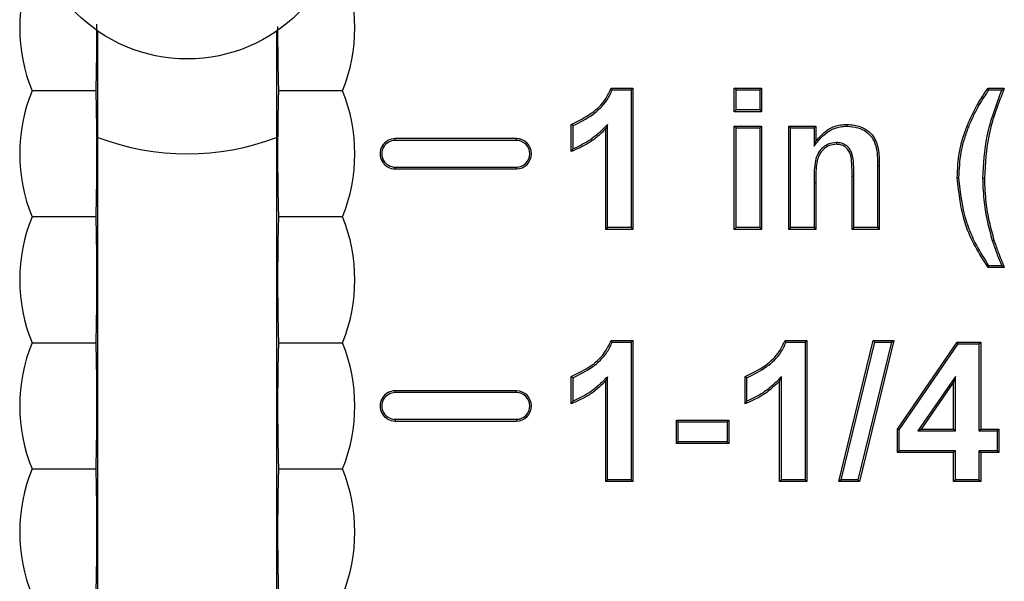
# Model space of a CAD drawing. Header units: inches. Extents: x 0.3 to 33.8, y 0.2 to 21.7.
# Tile 11 of 192: x 12.37 to 12.4675, y 6.403 to 6.4587. Entities that reach past the tile are written whole.
import ezdxf

# ---------------------------------------------------------------- set-up
doc = ezdxf.new("R2010")
doc.units = ezdxf.units.IN
doc.header["$MEASUREMENT"] = 0

msp = doc.modelspace()

# ---------------------------------------------------------------- linework, layer by layer
at = {"color": 7, "linetype": 'Continuous', "lineweight": 25}
for p, q in [((12.37771499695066, 6.357917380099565), (12.37771499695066, 6.457570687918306)), ((12.39541499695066, 6.457570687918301), (12.39541499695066, 6.357917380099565)), ((12.42854400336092, 6.451917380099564), (12.43070345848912, 6.451917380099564)), ((12.43052848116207, 6.451742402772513), (12.43070345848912, 6.451917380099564)), ((12.43070345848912, 6.451917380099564), (12.43070345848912, 6.437917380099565)), ((12.44092971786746, 6.451742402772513), (12.44075474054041, 6.451917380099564)), ((12.44075474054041, 6.451917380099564), (12.44344704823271, 6.451917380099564)), ((12.44075474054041, 6.449584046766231), (12.44075474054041, 6.451917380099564)), ((12.44327207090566, 6.451742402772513), (12.44344704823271, 6.451917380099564)), ((12.44344704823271, 6.451917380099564), (12.44344704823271, 6.449584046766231)), ((12.46597393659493, 6.451742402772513), (12.46588294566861, 6.451917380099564)), ((12.46588294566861, 6.451917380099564), (12.46749833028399, 6.451917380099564)), ((12.40194347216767, 6.451667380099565), (12.39562687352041, 6.451667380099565)), ((12.42866501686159, 6.451742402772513), (12.43052848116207, 6.451742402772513)), ((12.43052848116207, 6.451742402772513), (12.43052848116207, 6.438092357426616)), ((12.44092971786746, 6.451742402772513), (12.44327207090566, 6.451742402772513)), ((12.44092971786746, 6.449759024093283), (12.44092971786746, 6.451742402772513)), ((12.44327207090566, 6.451742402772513), (12.44327207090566, 6.449759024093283)), ((12.46597393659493, 6.451742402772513), (12.46724015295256, 6.451742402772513)), ((12.44092971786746, 6.449759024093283), (12.44075474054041, 6.449584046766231)), ((12.44344704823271, 6.449584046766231), (12.44075474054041, 6.449584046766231)), ((12.44327207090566, 6.449759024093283), (12.44092971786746, 6.449759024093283)), ((12.44327207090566, 6.449759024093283), (12.44344704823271, 6.449584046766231)), ((12.42460089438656, 6.445635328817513), (12.42460089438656, 6.448327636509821)), ((12.42477587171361, 6.445891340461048), (12.42477587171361, 6.448206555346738)), ((12.42818612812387, 6.448311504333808), (12.42801115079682, 6.447884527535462)), ((12.42818612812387, 6.438092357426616), (12.42818612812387, 6.448311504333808)), ((12.44092971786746, 6.447973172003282), (12.44075474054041, 6.448148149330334)), ((12.44075474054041, 6.437917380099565), (12.44075474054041, 6.448148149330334)), ((12.44075474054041, 6.448148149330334), (12.44344704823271, 6.448148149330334)), ((12.44092971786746, 6.438092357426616), (12.44092971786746, 6.447973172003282)), ((12.44092971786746, 6.447973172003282), (12.44327207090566, 6.447973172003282)), ((12.44327207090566, 6.447973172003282), (12.44344704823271, 6.448148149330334)), ((12.44327207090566, 6.447973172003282), (12.44327207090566, 6.438092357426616)), ((12.44344704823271, 6.448148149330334), (12.44344704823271, 6.437917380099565)), ((12.44631433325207, 6.447973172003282), (12.44613935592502, 6.448148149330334)), ((12.44613935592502, 6.448148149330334), (12.44883166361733, 6.448148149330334)), ((12.44613935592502, 6.437917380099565), (12.44613935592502, 6.448148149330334)), ((12.44631433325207, 6.438092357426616), (12.44631433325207, 6.447973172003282)), ((12.44631433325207, 6.447973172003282), (12.44865668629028, 6.447973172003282)), ((12.44865668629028, 6.447973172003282), (12.44883166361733, 6.448148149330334)), ((12.44865668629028, 6.447973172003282), (12.44865668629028, 6.446171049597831)), ((12.44883166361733, 6.448148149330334), (12.44883166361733, 6.446672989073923)), ((12.45194211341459, 6.44815259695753), (12.45194183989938, 6.448327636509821)), ((12.46394759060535, 6.44803529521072), (12.46378518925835, 6.448100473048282)), ((12.42801115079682, 6.437917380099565), (12.42801115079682, 6.447884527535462)), ((12.40716499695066, 6.446742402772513), (12.40716499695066, 6.446917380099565)), ((12.41916499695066, 6.446917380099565), (12.40716499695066, 6.446917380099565)), ((12.41916499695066, 6.446742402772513), (12.40716499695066, 6.446742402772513)), ((12.41916499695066, 6.446742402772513), (12.41916499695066, 6.446917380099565)), ((12.44865668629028, 6.446171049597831), (12.44883166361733, 6.446672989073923)), ((12.45088066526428, 6.446528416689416), (12.45088174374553, 6.446353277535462)), ((12.40716499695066, 6.444092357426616), (12.40716499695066, 6.443917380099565)), ((12.40716499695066, 6.444092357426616), (12.41916499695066, 6.444092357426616)), ((12.41916499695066, 6.444092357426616), (12.41916499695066, 6.443917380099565)), ((12.45493873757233, 6.444243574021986), (12.45511371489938, 6.444244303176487)), ((12.45493873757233, 6.444243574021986), (12.45493873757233, 6.438092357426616)), ((12.45511371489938, 6.444244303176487), (12.45511371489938, 6.437917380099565)), ((12.40716499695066, 6.443917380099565), (12.41916499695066, 6.443917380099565)), ((12.45259638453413, 6.443167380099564), (12.45242140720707, 6.443167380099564)), ((12.45242140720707, 6.437917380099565), (12.45242140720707, 6.443167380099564)), ((12.45259638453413, 6.438092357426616), (12.45259638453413, 6.443167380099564)), ((12.44865668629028, 6.44257601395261), (12.44865668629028, 6.438092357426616)), ((12.44865668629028, 6.44257601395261), (12.44883166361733, 6.442575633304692)), ((12.44883166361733, 6.442575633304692), (12.44883166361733, 6.437917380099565)), ((12.463006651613, 6.443041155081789), (12.46283166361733, 6.443041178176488)), ((12.46534898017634, 6.442987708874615), (12.46552397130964, 6.442987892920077)), ((12.40194347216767, 6.439167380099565), (12.39562687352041, 6.439167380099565)), ((12.42818612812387, 6.438092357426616), (12.42801115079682, 6.437917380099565)), ((12.43070345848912, 6.437917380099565), (12.42801115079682, 6.437917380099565)), ((12.43052848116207, 6.438092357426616), (12.42818612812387, 6.438092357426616)), ((12.43052848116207, 6.438092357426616), (12.43070345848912, 6.437917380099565)), ((12.44092971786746, 6.438092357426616), (12.44075474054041, 6.437917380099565)), ((12.44344704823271, 6.437917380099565), (12.44075474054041, 6.437917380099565)), ((12.44327207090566, 6.438092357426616), (12.44092971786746, 6.438092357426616)), ((12.44327207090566, 6.438092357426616), (12.44344704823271, 6.437917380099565)), ((12.44631433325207, 6.438092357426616), (12.44613935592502, 6.437917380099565)), ((12.44883166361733, 6.437917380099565), (12.44613935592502, 6.437917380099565)), ((12.44865668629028, 6.438092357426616), (12.44631433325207, 6.438092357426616)), ((12.44865668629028, 6.438092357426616), (12.44883166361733, 6.437917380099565)), ((12.45259638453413, 6.438092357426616), (12.45242140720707, 6.437917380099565)), ((12.45511371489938, 6.437917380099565), (12.45242140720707, 6.437917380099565)), ((12.45493873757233, 6.438092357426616), (12.45259638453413, 6.438092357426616)), ((12.45493873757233, 6.438092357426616), (12.45511371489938, 6.437917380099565)), ((12.46630719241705, 6.436806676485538), (12.46647469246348, 6.436857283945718)), ((12.4672367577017, 6.434323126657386), (12.46597513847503, 6.434323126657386)), ((12.46749833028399, 6.434148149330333), (12.46588294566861, 6.434148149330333)), ((12.37118652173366, 6.426667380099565), (12.37750312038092, 6.426667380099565)), ((12.42854400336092, 6.426917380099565), (12.43070345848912, 6.426917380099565)), ((12.42866501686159, 6.426742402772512), (12.43052848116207, 6.426742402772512)), ((12.43052848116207, 6.426742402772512), (12.43070345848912, 6.426917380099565)), ((12.43052848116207, 6.426742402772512), (12.43052848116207, 6.413092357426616)), ((12.43070345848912, 6.426917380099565), (12.43070345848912, 6.412917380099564)), ((12.44577477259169, 6.426917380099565), (12.44793422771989, 6.426917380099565)), ((12.44589578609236, 6.426742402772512), (12.44775925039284, 6.426742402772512)), ((12.44775925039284, 6.426742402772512), (12.44793422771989, 6.426917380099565)), ((12.44775925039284, 6.426742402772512), (12.44775925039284, 6.413092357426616)), ((12.44793422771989, 6.426917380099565), (12.44793422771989, 6.412917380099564)), ((12.45110890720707, 6.412917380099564), (12.45452196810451, 6.426917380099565)), ((12.45133166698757, 6.413092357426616), (12.45465941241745, 6.426742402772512)), ((12.45632689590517, 6.426742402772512), (12.45300188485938, 6.413092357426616)), ((12.45654961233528, 6.426917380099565), (12.45313935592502, 6.412917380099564)), ((12.45465941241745, 6.426742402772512), (12.45452196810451, 6.426917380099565)), ((12.45452196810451, 6.426917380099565), (12.45654961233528, 6.426917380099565)), ((12.45465941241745, 6.426742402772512), (12.45632689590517, 6.426742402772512)), ((12.45632689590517, 6.426742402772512), (12.45654961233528, 6.426917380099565)), ((12.45690858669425, 6.418114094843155), (12.46282885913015, 6.426737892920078)), ((12.45708356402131, 6.41805981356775), (12.46292097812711, 6.426562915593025)), ((12.46292097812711, 6.426562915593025), (12.46282885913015, 6.426737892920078)), ((12.46282885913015, 6.426737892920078), (12.46516499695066, 6.426737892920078)), ((12.46292097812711, 6.426562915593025), (12.46499001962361, 6.426562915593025)), ((12.46499001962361, 6.426562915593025), (12.46516499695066, 6.426737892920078)), ((12.46499001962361, 6.426562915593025), (12.46499001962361, 6.41794753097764)), ((12.46516499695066, 6.426737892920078), (12.46516499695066, 6.418122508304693)), ((12.42460089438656, 6.420635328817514), (12.42460089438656, 6.423327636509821)), ((12.42477587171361, 6.420891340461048), (12.42477587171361, 6.423206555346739)), ((12.42818612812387, 6.423311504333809), (12.42801115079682, 6.422884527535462)), ((12.42801115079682, 6.412917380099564), (12.42801115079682, 6.422884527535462)), ((12.42818612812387, 6.413092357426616), (12.42818612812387, 6.423311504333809)), ((12.44183166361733, 6.420635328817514), (12.44183166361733, 6.423327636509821)), ((12.44200664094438, 6.420891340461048), (12.44200664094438, 6.423206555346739)), ((12.44541689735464, 6.423311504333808), (12.44524192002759, 6.422884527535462)), ((12.44524192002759, 6.412917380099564), (12.44524192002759, 6.422884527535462)), ((12.44541689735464, 6.413092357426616), (12.44541689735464, 6.423311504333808)), ((12.46264766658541, 6.423347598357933), (12.45894040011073, 6.41794753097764)), ((12.46247268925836, 6.422783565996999), (12.45927276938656, 6.418122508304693)), ((12.46264766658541, 6.423347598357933), (12.46247268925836, 6.422783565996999)), ((12.46247268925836, 6.418122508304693), (12.46247268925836, 6.422783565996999)), ((12.46264766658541, 6.41794753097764), (12.46264766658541, 6.423347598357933)), ((12.40716499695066, 6.421742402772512), (12.40716499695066, 6.421917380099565)), ((12.41916499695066, 6.421917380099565), (12.40716499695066, 6.421917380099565)), ((12.41916499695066, 6.421742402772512), (12.40716499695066, 6.421742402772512)), ((12.41916499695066, 6.421742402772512), (12.41916499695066, 6.421917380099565)), ((12.40716499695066, 6.419092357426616), (12.40716499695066, 6.418917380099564)), ((12.40716499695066, 6.419092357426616), (12.41916499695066, 6.419092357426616)), ((12.40716499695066, 6.418917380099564), (12.41916499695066, 6.418917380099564)), ((12.41916499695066, 6.419092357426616), (12.41916499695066, 6.418917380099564)), ((12.43518612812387, 6.418844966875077), (12.43501115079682, 6.419019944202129)), ((12.43501115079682, 6.419019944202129), (12.44021627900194, 6.419019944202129)), ((12.43501115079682, 6.416686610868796), (12.43501115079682, 6.419019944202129)), ((12.43518612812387, 6.418844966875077), (12.44004130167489, 6.418844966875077)), ((12.43518612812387, 6.416861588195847), (12.43518612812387, 6.418844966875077)), ((12.44004130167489, 6.418844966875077), (12.44021627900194, 6.419019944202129)), ((12.44004130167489, 6.418844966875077), (12.44004130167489, 6.416861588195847)), ((12.44021627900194, 6.419019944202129), (12.44021627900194, 6.416686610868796)), ((12.45708356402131, 6.41805981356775), (12.45690858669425, 6.418114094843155)), ((12.45690858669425, 6.415789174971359), (12.45690858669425, 6.418114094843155)), ((12.45708356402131, 6.415964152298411), (12.45708356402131, 6.41805981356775)), ((12.45894040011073, 6.41794753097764), (12.45927276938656, 6.418122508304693)), ((12.45894040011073, 6.41794753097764), (12.46264766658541, 6.41794753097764)), ((12.45927276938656, 6.418122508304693), (12.46247268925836, 6.418122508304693)), ((12.46264766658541, 6.41794753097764), (12.46247268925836, 6.418122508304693)), ((12.46499001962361, 6.41794753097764), (12.46516499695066, 6.418122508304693)), ((12.46499001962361, 6.41794753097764), (12.46678489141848, 6.41794753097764)), ((12.46516499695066, 6.418122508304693), (12.46695986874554, 6.418122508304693)), ((12.46678489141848, 6.41794753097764), (12.46695986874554, 6.418122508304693)), ((12.46678489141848, 6.41794753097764), (12.46678489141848, 6.415964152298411)), ((12.46695986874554, 6.418122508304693), (12.46695986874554, 6.415789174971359)), ((12.43518612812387, 6.416861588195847), (12.43501115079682, 6.416686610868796)), ((12.44004130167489, 6.416861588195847), (12.43518612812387, 6.416861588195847)), ((12.44004130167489, 6.416861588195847), (12.44021627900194, 6.416686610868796)), ((12.44021627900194, 6.416686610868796), (12.43501115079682, 6.416686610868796)), ((12.45708356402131, 6.415964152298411), (12.45690858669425, 6.415789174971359)), ((12.46247268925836, 6.415789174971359), (12.45690858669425, 6.415789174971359)), ((12.46264766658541, 6.415964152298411), (12.45708356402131, 6.415964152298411)), ((12.46264766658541, 6.415964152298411), (12.46247268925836, 6.415789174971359)), ((12.46247268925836, 6.412917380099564), (12.46247268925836, 6.415789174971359)), ((12.46264766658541, 6.413092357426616), (12.46264766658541, 6.415964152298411)), ((12.46499001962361, 6.415964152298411), (12.46516499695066, 6.415789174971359)), ((12.46678489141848, 6.415964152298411), (12.46499001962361, 6.415964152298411)), ((12.46499001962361, 6.415964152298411), (12.46499001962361, 6.413092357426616)), ((12.46695986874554, 6.415789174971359), (12.46516499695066, 6.415789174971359)), ((12.46516499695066, 6.415789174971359), (12.46516499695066, 6.412917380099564)), ((12.46678489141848, 6.415964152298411), (12.46695986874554, 6.415789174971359)), ((12.37118652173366, 6.414167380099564), (12.37750312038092, 6.414167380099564)), ((12.42818612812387, 6.413092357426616), (12.42801115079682, 6.412917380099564)), ((12.43070345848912, 6.412917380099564), (12.42801115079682, 6.412917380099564)), ((12.43052848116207, 6.413092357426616), (12.42818612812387, 6.413092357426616)), ((12.43052848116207, 6.413092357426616), (12.43070345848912, 6.412917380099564)), ((12.44541689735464, 6.413092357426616), (12.44524192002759, 6.412917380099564)), ((12.44793422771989, 6.412917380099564), (12.44524192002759, 6.412917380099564)), ((12.44775925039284, 6.413092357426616), (12.44541689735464, 6.413092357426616)), ((12.44775925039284, 6.413092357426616), (12.44793422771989, 6.412917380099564)), ((12.45133166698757, 6.413092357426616), (12.45110890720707, 6.412917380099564)), ((12.45313935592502, 6.412917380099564), (12.45110890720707, 6.412917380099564)), ((12.45300188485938, 6.413092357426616), (12.45133166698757, 6.413092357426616)), ((12.45300188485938, 6.413092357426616), (12.45313935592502, 6.412917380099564)), ((12.46264766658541, 6.413092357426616), (12.46247268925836, 6.412917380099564)), ((12.46516499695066, 6.412917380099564), (12.46247268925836, 6.412917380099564)), ((12.46499001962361, 6.413092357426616), (12.46264766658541, 6.413092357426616)), ((12.46499001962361, 6.413092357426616), (12.46516499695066, 6.412917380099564))]:
    msp.add_line(p, q, dxfattribs=at)
at = {"color": 7, "linetype": 'Continuous', "lineweight": 25, "flags": 128}
for points in [[(12.42477587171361, 6.448206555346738), (12.4246883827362, 6.448267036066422), (12.42460089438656, 6.448327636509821)], [(12.46597513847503, 6.434323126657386), (12.46592901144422, 6.434235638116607), (12.46588294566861, 6.434148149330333)], [(12.4672367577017, 6.434323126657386), (12.46736747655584, 6.43423563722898), (12.46749833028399, 6.434148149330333)], [(12.42477587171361, 6.423206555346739), (12.4246883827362, 6.423267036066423), (12.42460089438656, 6.423327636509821)], [(12.44200664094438, 6.423206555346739), (12.44191915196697, 6.423267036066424), (12.44183166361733, 6.423327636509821)]]:
    msp.add_lwpolyline(points, dxfattribs=at)
at = {"color": 7, "linetype": 'Continuous', "lineweight": 25}
msp.add_circle((12.38656499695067, 6.470417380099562), 0.01560000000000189, dxfattribs=at)
for centre, radius, start, end in [((12.38656499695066, 6.457917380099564), 0.01660000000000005, 157.8825750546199, 202.117424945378), ((12.38656499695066, 6.457917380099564), 0.0166000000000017, 337.8825750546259, 22.11742494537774), ((12.38656499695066, 6.445417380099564), 0.01660000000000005, 157.8825750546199, 202.117424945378), ((12.38656499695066, 6.445417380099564), 0.0166000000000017, 337.8825750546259, 22.11742494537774), ((12.38656499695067, 6.470417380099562), 0.02500000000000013, 249.267830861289, 290.7321691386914), ((12.40716499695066, 6.445417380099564), 0.001500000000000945, 90, 270.0000000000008), ((12.40716499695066, 6.445417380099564), 0.001325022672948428, 90, 270.0000000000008), ((12.41916499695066, 6.445417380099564), 0.001500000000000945, 270.0000000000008, 90), ((12.41916499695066, 6.445417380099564), 0.001325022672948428, 270.0000000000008, 90), ((12.38656499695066, 6.432917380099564), 0.01660000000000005, 157.8825750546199, 202.1174249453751), ((12.38656499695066, 6.432917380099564), 0.0166000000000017, 337.8825750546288, 22.11742494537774), ((12.38656499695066, 6.420417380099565), 0.01660000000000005, 157.8825750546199, 202.1174249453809), ((12.38656499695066, 6.420417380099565), 0.0166000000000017, 337.882575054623, 22.11742494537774), ((12.40716499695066, 6.420417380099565), 0.001500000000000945, 90, 270.0000000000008), ((12.40716499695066, 6.420417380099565), 0.001325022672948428, 90, 270.0000000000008), ((12.41916499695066, 6.420417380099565), 0.001500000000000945, 270.0000000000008, 90), ((12.41916499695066, 6.420417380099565), 0.001325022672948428, 270.0000000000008, 90), ((12.38656499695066, 6.407917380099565), 0.01660000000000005, 157.8825750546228, 202.1174249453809), ((12.38656499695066, 6.407917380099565), 0.0166000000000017, 337.882575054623, 22.1174249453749)]:
    msp.add_arc(centre, radius, start, end, dxfattribs=at)
for points, knots in [([(12.37758315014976, 6.458268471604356), (12.3775815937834, 6.457380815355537), (12.37757763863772, 6.455125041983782), (12.37753428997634, 6.453006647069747), (12.37750558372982, 6.451773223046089), (12.37750312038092, 6.451667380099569)], [0, 0, 0, 0, 0.3723086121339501, 0.9461363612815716, 1, 1, 1, 1]), ([(12.39562687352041, 6.451667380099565), (12.39560725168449, 6.452592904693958), (12.39557063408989, 6.454320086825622), (12.39554221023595, 6.456580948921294), (12.39554787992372, 6.457775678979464), (12.39554908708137, 6.458030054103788)], [0, 0, 0, 0, 0.4760835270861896, 0.8884506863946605, 1, 1, 1, 1]), ([(12.42460089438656, 6.448327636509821), (12.42529872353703, 6.448669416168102), (12.42656149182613, 6.449287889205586), (12.42793476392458, 6.450572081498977), (12.42836971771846, 6.451532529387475), (12.42854400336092, 6.451917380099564)], [0, 0, 0, 0, 0.4253777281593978, 0.769749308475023, 1, 1, 1, 1]), ([(12.42866501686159, 6.451742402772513), (12.42864489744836, 6.451771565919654), (12.42860465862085, 6.451829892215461), (12.42856422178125, 6.451888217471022), (12.42854400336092, 6.451917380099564)], [0, 0, 0, 0, 0.4999999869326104, 1, 1, 1, 1]), ([(12.46378518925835, 6.448100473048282), (12.46394079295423, 6.448470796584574), (12.46425208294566, 6.449211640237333), (12.46492819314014, 6.450502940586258), (12.46551806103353, 6.451376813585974), (12.46588294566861, 6.451917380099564)], [0, 0, 0, 0, 0.2759974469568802, 0.5521414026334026, 1, 1, 1, 1]), ([(12.46749833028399, 6.451917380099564), (12.46720923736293, 6.451168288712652), (12.46663083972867, 6.449669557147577), (12.46573022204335, 6.446723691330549), (12.46560482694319, 6.444452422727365), (12.46552397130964, 6.442987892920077)], [0, 0, 0, 0, 0.2619561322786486, 0.5241041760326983, 1, 1, 1, 1]), ([(12.46724015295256, 6.451742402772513), (12.46728310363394, 6.451771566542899), (12.46736900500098, 6.451829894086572), (12.46745522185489, 6.451888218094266), (12.46749833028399, 6.451917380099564)], [0, 0, 0, 0, 0.4999999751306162, 1, 1, 1, 1]), ([(12.37750312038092, 6.451667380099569), (12.37584555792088, 6.451667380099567), (12.3737072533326, 6.451667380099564), (12.37164921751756, 6.451667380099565), (12.37118652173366, 6.451667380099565)], [0, 0, 0, 0, 0.7751760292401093, 1, 1, 1, 1]), ([(12.37750312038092, 6.451667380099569), (12.3775241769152, 6.45070295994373), (12.37756264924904, 6.448940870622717), (12.3775903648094, 6.445964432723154), (12.37757572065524, 6.442678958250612), (12.37753435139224, 6.440506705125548), (12.37750558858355, 6.439273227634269), (12.37750312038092, 6.439167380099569)], [0, 0, 0, 0, 0.251980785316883, 0.4603933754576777, 0.6701424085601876, 0.9716941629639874, 1, 1, 1, 1]), ([(12.39562687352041, 6.439167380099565), (12.39560660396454, 6.440093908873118), (12.39556877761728, 6.441822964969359), (12.39553987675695, 6.444757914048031), (12.39555291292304, 6.448038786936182), (12.39559412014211, 6.450256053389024), (12.39562334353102, 6.451515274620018), (12.39562687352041, 6.451667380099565)], [0, 0, 0, 0, 0.242363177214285, 0.4522898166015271, 0.6637081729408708, 0.9593782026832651, 1, 1, 1, 1]), ([(12.42477587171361, 6.448206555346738), (12.42544500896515, 6.448543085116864), (12.42670927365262, 6.449178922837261), (12.42805528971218, 6.450447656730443), (12.42850255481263, 6.451397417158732), (12.42866501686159, 6.451742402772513)], [0, 0, 0, 0, 0.4172336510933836, 0.788319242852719, 1, 1, 1, 1]), ([(12.46394759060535, 6.44803529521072), (12.46410325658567, 6.448405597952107), (12.46441467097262, 6.449146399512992), (12.46507163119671, 6.450398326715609), (12.46563484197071, 6.45123728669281), (12.46597393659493, 6.451742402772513)], [0, 0, 0, 0, 0.2845467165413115, 0.569244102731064, 1, 1, 1, 1]), ([(12.46724015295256, 6.451742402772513), (12.46695468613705, 6.450991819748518), (12.46638352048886, 6.449490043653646), (12.46553543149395, 6.446594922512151), (12.46542136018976, 6.444388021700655), (12.46534898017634, 6.442987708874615)], [0, 0, 0, 0, 0.26749997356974, 0.5352173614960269, 1, 1, 1, 1]), ([(12.42818612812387, 6.448311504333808), (12.42790597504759, 6.448023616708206), (12.42734493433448, 6.447447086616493), (12.42623161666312, 6.446576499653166), (12.42532096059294, 6.446147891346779), (12.42477587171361, 6.445891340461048)], [0, 0, 0, 0, 0.2859096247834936, 0.5725689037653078, 1, 1, 1, 1]), ([(12.44865668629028, 6.446171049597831), (12.44889975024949, 6.446492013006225), (12.44938923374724, 6.447138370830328), (12.45037157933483, 6.447879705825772), (12.45129294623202, 6.448134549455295), (12.4518162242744, 6.448149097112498), (12.45194211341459, 6.44815259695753)], [0, 0, 0, 0, 0.301468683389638, 0.6070992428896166, 0.9054767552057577, 1, 1, 1, 1]), ([(12.44883166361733, 6.446672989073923), (12.44923653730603, 6.447123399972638), (12.44990763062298, 6.447869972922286), (12.45109440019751, 6.448286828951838), (12.45171376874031, 6.448316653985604), (12.45194183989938, 6.448327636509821)], [0, 0, 0, 0, 0.4900065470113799, 0.8122042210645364, 1, 1, 1, 1]), ([(12.45194183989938, 6.448327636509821), (12.45239204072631, 6.448282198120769), (12.45315531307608, 6.448205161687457), (12.45411585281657, 6.447665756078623), (12.45473670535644, 6.446897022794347), (12.45510656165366, 6.445715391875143), (12.45511096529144, 6.444809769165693), (12.45511371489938, 6.444244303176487)], [0, 0, 0, 0, 0.2266941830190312, 0.3843382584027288, 0.5436126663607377, 0.7150341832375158, 1, 1, 1, 1]), ([(12.45194211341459, 6.448152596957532), (12.45229497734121, 6.448123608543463), (12.45296210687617, 6.448068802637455), (12.45380718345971, 6.447660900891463), (12.45444123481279, 6.447039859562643), (12.45494052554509, 6.445892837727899), (12.45493946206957, 6.444911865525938), (12.45493873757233, 6.444243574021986)], [0, 0, 0, 0, 0.186562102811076, 0.352716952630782, 0.4857985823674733, 0.64969808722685, 1, 1, 1, 1]), ([(12.46283166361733, 6.443041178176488), (12.46287303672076, 6.443889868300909), (12.46293572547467, 6.445175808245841), (12.46333223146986, 6.446861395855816), (12.46363369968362, 6.447686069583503), (12.46378518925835, 6.448100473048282)], [0, 0, 0, 0, 0.4912553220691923, 0.7443527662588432, 1, 1, 1, 1]), ([(12.463006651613, 6.443041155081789), (12.46304743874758, 6.44387891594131), (12.46310923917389, 6.445148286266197), (12.46350048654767, 6.446812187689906), (12.46379805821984, 6.44762623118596), (12.46394759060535, 6.44803529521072)], [0, 0, 0, 0, 0.491259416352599, 0.7443533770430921, 1, 1, 1, 1]), ([(12.42801115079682, 6.447884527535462), (12.42772295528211, 6.447603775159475), (12.42714621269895, 6.44704192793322), (12.42601496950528, 6.446249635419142), (12.42512291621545, 6.445862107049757), (12.42460089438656, 6.445635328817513)], [0, 0, 0, 0, 0.2929380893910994, 0.5862335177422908, 1, 1, 1, 1]), ([(12.45088066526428, 6.446528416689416), (12.45059636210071, 6.446496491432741), (12.45004417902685, 6.446434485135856), (12.44938235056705, 6.445958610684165), (12.44891281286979, 6.445301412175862), (12.4486556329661, 6.444142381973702), (12.44865625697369, 6.443214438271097), (12.44865668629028, 6.44257601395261)], [0, 0, 0, 0, 0.1644454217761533, 0.3193913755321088, 0.4586280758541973, 0.6275366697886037, 1, 1, 1, 1]), ([(12.45088174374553, 6.446353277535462), (12.4506424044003, 6.446329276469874), (12.45016153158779, 6.446281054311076), (12.44956273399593, 6.445881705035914), (12.44914134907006, 6.445341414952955), (12.44880395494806, 6.444228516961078), (12.44881963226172, 6.4432933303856), (12.44883166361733, 6.442575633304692)], [0, 0, 0, 0, 0.1462529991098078, 0.2938467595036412, 0.4281624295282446, 0.5611505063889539, 1, 1, 1, 1]), ([(12.45259638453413, 6.443167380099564), (12.45259177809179, 6.44357761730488), (12.45258252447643, 6.444401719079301), (12.45249124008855, 6.445438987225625), (12.45204925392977, 6.446089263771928), (12.45161672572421, 6.446399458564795), (12.45120206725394, 6.446517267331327), (12.45095664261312, 6.446525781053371), (12.45088066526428, 6.446528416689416)], [0, 0, 0, 0, 0.2893223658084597, 0.5812029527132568, 0.704412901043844, 0.8280589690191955, 0.9467713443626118, 1, 1, 1, 1]), ([(12.45242140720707, 6.443167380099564), (12.45241583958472, 6.443579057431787), (12.45240602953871, 6.444304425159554), (12.45234162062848, 6.44520594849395), (12.45206161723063, 6.445796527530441), (12.45171353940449, 6.446137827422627), (12.45129749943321, 6.446329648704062), (12.45101389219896, 6.446345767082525), (12.45088174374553, 6.446353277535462)], [0, 0, 0, 0, 0.3088573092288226, 0.5442007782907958, 0.6662566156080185, 0.7888700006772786, 0.9016227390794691, 1, 1, 1, 1]), ([(12.42477587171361, 6.445891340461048), (12.4247467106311, 6.445848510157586), (12.42468838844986, 6.445762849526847), (12.42463005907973, 6.445677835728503), (12.42460089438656, 6.445635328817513)], [0, 0, 0, 0, 0.4999998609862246, 1, 1, 1, 1]), ([(12.46588294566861, 6.434148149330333), (12.46544838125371, 6.434825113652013), (12.46457889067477, 6.436179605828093), (12.46327109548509, 6.439101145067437), (12.46300640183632, 6.441474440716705), (12.46283166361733, 6.443041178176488)], [0, 0, 0, 0, 0.2534888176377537, 0.50718864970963, 1, 1, 1, 1]), ([(12.46597513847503, 6.434323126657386), (12.46554367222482, 6.435002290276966), (12.46468037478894, 6.436361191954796), (12.46342198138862, 6.439233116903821), (12.4631703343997, 6.441540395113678), (12.463006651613, 6.443041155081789)], [0, 0, 0, 0, 0.2588522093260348, 0.5179233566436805, 0.9999999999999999, 0.9999999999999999, 0.9999999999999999, 0.9999999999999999]), ([(12.46534898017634, 6.442987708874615), (12.46538032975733, 6.442183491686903), (12.46543668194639, 6.440737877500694), (12.46579195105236, 6.438670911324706), (12.46613500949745, 6.437429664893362), (12.46630719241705, 6.436806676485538)], [0, 0, 0, 0, 0.3844399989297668, 0.691047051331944, 1, 1, 1, 1]), ([(12.46552397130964, 6.442987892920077), (12.46555555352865, 6.442183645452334), (12.46561199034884, 6.440746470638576), (12.46596602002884, 6.438696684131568), (12.46630470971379, 6.437471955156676), (12.46647469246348, 6.436857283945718)], [0, 0, 0, 0, 0.3876099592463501, 0.6926515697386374, 1, 1, 1, 1]), ([(12.37750312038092, 6.439167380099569), (12.37584555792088, 6.439167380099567), (12.3737072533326, 6.439167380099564), (12.37164921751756, 6.439167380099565), (12.37118652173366, 6.439167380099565)], [0, 0, 0, 0, 0.7751760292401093, 1, 1, 1, 1]), ([(12.37750312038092, 6.439167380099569), (12.3775241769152, 6.438202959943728), (12.37756264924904, 6.436440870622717), (12.3775903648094, 6.433464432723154), (12.37757572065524, 6.43017895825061), (12.37753435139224, 6.428006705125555), (12.37750558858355, 6.426773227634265), (12.37750312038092, 6.426667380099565)], [0, 0, 0, 0, 0.2519807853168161, 0.4603933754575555, 0.6701424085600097, 0.9716941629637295, 0.9999999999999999, 0.9999999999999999, 0.9999999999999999, 0.9999999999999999]), ([(12.39562687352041, 6.426667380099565), (12.39560581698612, 6.427631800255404), (12.39556734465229, 6.429393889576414), (12.39553962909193, 6.432370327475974), (12.39555427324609, 6.43565580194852), (12.39559564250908, 6.437828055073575), (12.39562440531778, 6.439061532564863), (12.39562687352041, 6.439167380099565)], [0, 0, 0, 0, 0.2519807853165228, 0.4603933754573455, 0.6701424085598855, 0.9716941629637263, 1, 1, 1, 1]), ([(12.46630719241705, 6.436806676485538), (12.46644943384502, 6.436388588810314), (12.46673426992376, 6.435551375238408), (12.46706912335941, 6.434732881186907), (12.4672367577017, 6.434323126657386)], [0, 0, 0, 0, 0.4993799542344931, 1, 1, 1, 1]), ([(12.46647469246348, 6.436857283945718), (12.46660369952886, 6.436476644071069), (12.46682318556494, 6.435829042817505), (12.46717612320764, 6.434930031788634), (12.46739091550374, 6.43440880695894), (12.46749833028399, 6.434148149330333)], [0, 0, 0, 0, 0.4161566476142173, 0.7080276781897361, 1, 1, 1, 1]), ([(12.37750312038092, 6.426667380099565), (12.37752338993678, 6.425740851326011), (12.37756121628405, 6.42401179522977), (12.37759011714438, 6.421076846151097), (12.37757708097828, 6.417795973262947), (12.37753587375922, 6.415578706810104), (12.37750665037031, 6.414319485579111), (12.37750312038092, 6.414167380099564)], [0, 0, 0, 0, 0.242363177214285, 0.4522898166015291, 0.6637081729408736, 0.9593782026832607, 1, 1, 1, 1]), ([(12.39562687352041, 6.414167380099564), (12.39560581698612, 6.415131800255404), (12.39556734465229, 6.416893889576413), (12.39553962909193, 6.419870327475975), (12.39555427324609, 6.423155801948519), (12.39559564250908, 6.425328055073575), (12.39562440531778, 6.426561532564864), (12.39562687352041, 6.426667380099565)], [0, 0, 0, 0, 0.2519807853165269, 0.4603933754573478, 0.670142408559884, 0.9716941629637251, 1, 1, 1, 1]), ([(12.39562687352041, 6.426667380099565), (12.39728443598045, 6.426667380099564), (12.39942274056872, 6.426667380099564), (12.40148077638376, 6.426667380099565), (12.40194347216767, 6.426667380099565)], [0, 0, 0, 0, 0.7751760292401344, 0.9999999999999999, 0.9999999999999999, 0.9999999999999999, 0.9999999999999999]), ([(12.42460089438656, 6.423327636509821), (12.42529872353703, 6.423669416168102), (12.42656149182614, 6.424287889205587), (12.42793476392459, 6.425572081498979), (12.42836971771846, 6.426532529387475), (12.42854400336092, 6.426917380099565)], [0, 0, 0, 0, 0.4253777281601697, 0.7697493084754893, 1, 1, 1, 1]), ([(12.42477587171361, 6.423206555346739), (12.42544500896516, 6.423543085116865), (12.42670927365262, 6.424178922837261), (12.42805528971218, 6.425447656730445), (12.42850255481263, 6.426397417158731), (12.42866501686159, 6.426742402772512)], [0, 0, 0, 0, 0.4172336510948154, 0.7883192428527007, 1, 1, 1, 1]), ([(12.42866501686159, 6.426742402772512), (12.42864489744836, 6.426771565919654), (12.42860465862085, 6.426829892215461), (12.42856422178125, 6.426888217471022), (12.42854400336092, 6.426917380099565)], [0, 0, 0, 0, 0.4999999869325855, 1, 1, 1, 1]), ([(12.44183166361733, 6.423327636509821), (12.44252949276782, 6.42366941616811), (12.44379226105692, 6.424287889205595), (12.44516553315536, 6.425572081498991), (12.44560048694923, 6.426532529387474), (12.44577477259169, 6.426917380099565)], [0, 0, 0, 0, 0.4253777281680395, 0.7697493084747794, 0.9999999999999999, 0.9999999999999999, 0.9999999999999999, 0.9999999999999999]), ([(12.44200664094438, 6.423206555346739), (12.44267577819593, 6.423543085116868), (12.44394004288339, 6.424178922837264), (12.44528605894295, 6.425447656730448), (12.4457333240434, 6.426397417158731), (12.44589578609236, 6.426742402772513)], [0, 0, 0, 0, 0.4172336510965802, 0.7883192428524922, 1, 1, 1, 1]), ([(12.44589578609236, 6.426742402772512), (12.44587566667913, 6.426771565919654), (12.44583542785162, 6.426829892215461), (12.44579499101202, 6.426888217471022), (12.44577477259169, 6.426917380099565)], [0, 0, 0, 0, 0.4999999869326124, 1, 1, 1, 1]), ([(12.42801115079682, 6.422884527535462), (12.42772295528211, 6.422603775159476), (12.42714621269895, 6.422041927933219), (12.42601496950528, 6.421249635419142), (12.42512291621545, 6.420862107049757), (12.42460089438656, 6.420635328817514)], [0, 0, 0, 0, 0.2929380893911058, 0.5862335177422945, 1, 1, 1, 1]), ([(12.42818612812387, 6.423311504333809), (12.42790597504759, 6.423023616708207), (12.42734493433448, 6.422447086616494), (12.42623161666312, 6.421576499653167), (12.42532096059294, 6.421147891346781), (12.42477587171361, 6.420891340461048)], [0, 0, 0, 0, 0.2859096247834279, 0.5725689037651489, 1, 1, 1, 1]), ([(12.44524192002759, 6.422884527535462), (12.44495372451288, 6.422603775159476), (12.44437698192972, 6.422041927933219), (12.44324573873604, 6.421249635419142), (12.44235368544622, 6.420862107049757), (12.44183166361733, 6.420635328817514)], [0, 0, 0, 0, 0.2929380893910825, 0.5862335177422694, 1, 1, 1, 1]), ([(12.44541689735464, 6.423311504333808), (12.44513674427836, 6.423023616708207), (12.44457570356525, 6.422447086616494), (12.44346238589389, 6.421576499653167), (12.44255172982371, 6.42114789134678), (12.44200664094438, 6.420891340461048)], [0, 0, 0, 0, 0.2859096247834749, 0.5725689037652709, 1, 1, 1, 1]), ([(12.42477587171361, 6.420891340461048), (12.4247467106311, 6.420848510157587), (12.42468838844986, 6.420762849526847), (12.42463005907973, 6.420677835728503), (12.42460089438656, 6.420635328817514)], [0, 0, 0, 0, 0.4999998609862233, 1, 1, 1, 1]), ([(12.44200664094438, 6.420891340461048), (12.44197747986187, 6.420848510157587), (12.44191915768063, 6.420762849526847), (12.4418608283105, 6.420677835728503), (12.44183166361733, 6.420635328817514)], [0, 0, 0, 0, 0.4999998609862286, 1, 1, 1, 1]), ([(12.37750312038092, 6.414167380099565), (12.37752338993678, 6.413240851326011), (12.37756121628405, 6.41151179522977), (12.37759011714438, 6.408576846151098), (12.37757708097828, 6.405295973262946), (12.37753587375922, 6.403078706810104), (12.37750665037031, 6.401819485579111), (12.37750312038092, 6.401667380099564)], [0, 0, 0, 0, 0.242363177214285, 0.4522898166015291, 0.6637081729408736, 0.9593782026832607, 1, 1, 1, 1]), ([(12.39562687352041, 6.401667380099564), (12.39560581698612, 6.402631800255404), (12.39556734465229, 6.404393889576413), (12.39553962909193, 6.407370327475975), (12.39555427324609, 6.410655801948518), (12.39559564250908, 6.412828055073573), (12.39562440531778, 6.414061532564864), (12.39562687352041, 6.414167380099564)], [0, 0, 0, 0, 0.251980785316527, 0.4603933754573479, 0.6701424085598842, 0.9716941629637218, 1, 1, 1, 1]), ([(12.39562687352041, 6.414167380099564), (12.39728443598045, 6.414167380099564), (12.39942274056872, 6.414167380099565), (12.40148077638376, 6.414167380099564), (12.40194347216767, 6.414167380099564)], [0, 0, 0, 0, 0.7751760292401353, 1, 1, 1, 1])]:
    msp.add_open_spline(points, degree=3, knots=knots, dxfattribs=at)

doc.saveas('drawing.dxf')
